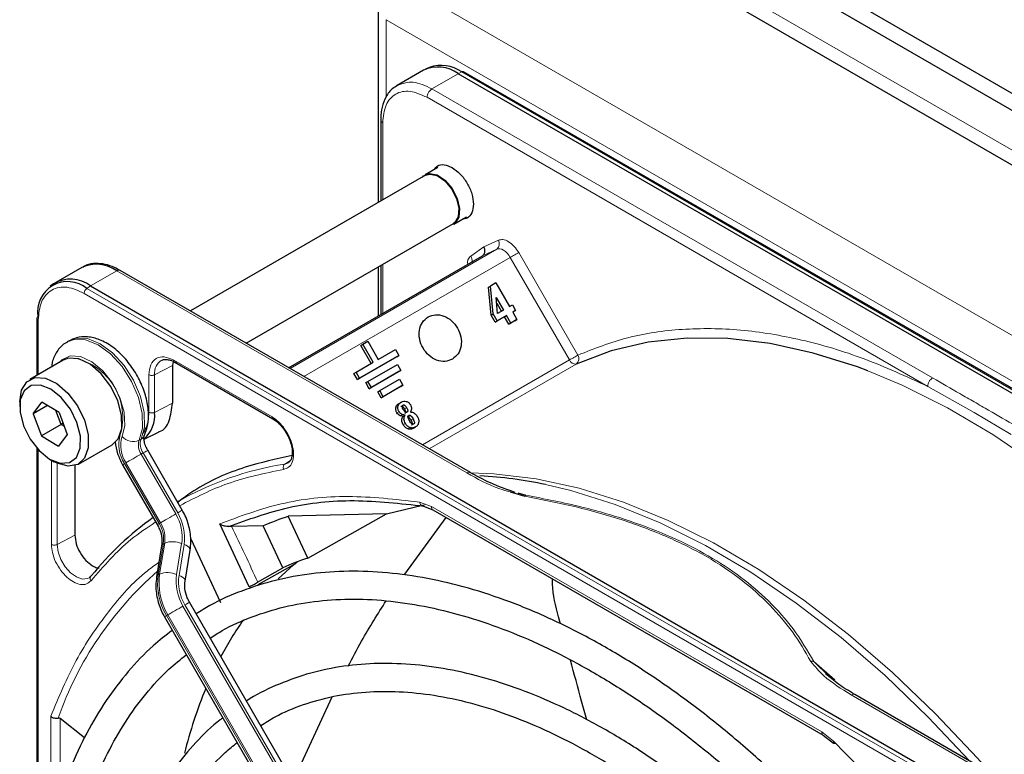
# Paper-space layout 'Blatt2' of a CAD drawing. Header units: millimetres. Extents: x 5 to 418, y 2 to 292.
# Tile 55 of 87: x 114 to 128, y 232 to 242. Entities that reach past the tile are written whole.
import ezdxf

# ---------------------------------------------------------------- set-up
doc = ezdxf.new("R2010")
doc.units = ezdxf.units.MM

psp = doc.layouts.new('Blatt2')

# ---------------------------------------------------------------- linework, layer by layer
at = {"color": 7, "linetype": 'Continuous', "lineweight": 25}
for p, q in [((120.682, 245.215), (166.22, 218.927)), ((120.682, 244.97), (166.22, 218.682)), ((121.05, 243.974), (156.801, 223.335)), ((118.656, 242.349), (118.656, 239.56)), ((119.307, 241.461), (118.93, 241.244)), ((119.393, 241.501), (119.339, 241.477)), ((135.455, 232.448), (119.885, 241.437)), ((135.377, 232.423), (119.807, 241.411)), ((118.694, 240.745), (118.694, 239.582)), ((119.515, 240.067), (119.332, 239.961)), ((119.337, 239.953), (115.963, 238.005)), ((119.742, 239.251), (119.925, 239.357)), ((116.763, 237.543), (119.737, 239.26)), ((117.372, 237.191), (120.154, 238.797)), ((114.405, 238.631), (114.029, 238.414)), ((119.982, 235.685), (114.955, 238.587)), ((118.656, 238.636), (118.656, 237.932)), ((118.694, 238.658), (118.694, 237.954)), ((113.999, 238.395), (113.95, 238.359)), ((114.529, 238.365), (130.099, 229.376)), ((120.241, 238.346), (120.271, 238.363)), ((120.278, 237.947), (120.241, 238.346)), ((120.348, 238.408), (120.271, 238.363)), ((120.308, 237.964), (120.271, 238.363)), ((120.348, 238.408), (120.544, 238.068)), ((120.373, 237.97), (120.352, 238.198)), ((120.352, 238.198), (120.456, 238.017)), ((120.359, 238.115), (120.426, 238)), ((120.544, 238.068), (120.586, 238.092)), ((120.586, 238.092), (120.631, 238.014)), ((113.76, 237.901), (113.76, 237.08)), ((120.278, 237.947), (120.308, 237.964)), ((120.337, 237.844), (120.278, 237.947)), ((120.367, 237.862), (120.308, 237.964)), ((120.471, 237.922), (120.337, 237.844)), ((120.501, 237.939), (120.367, 237.862)), ((120.456, 238.017), (120.373, 237.97)), ((120.471, 237.922), (120.501, 237.939)), ((120.533, 237.815), (120.471, 237.922)), ((120.563, 237.832), (120.501, 237.939)), ((120.65, 237.883), (120.563, 237.832)), ((120.631, 238.014), (120.589, 237.99)), ((120.601, 237.997), (120.589, 237.99)), ((120.589, 237.99), (120.65, 237.883)), ((120.601, 237.997), (120.631, 238.014)), ((120.62, 237.866), (120.65, 237.883)), ((120.337, 237.844), (120.367, 237.862)), ((120.62, 237.866), (120.533, 237.815)), ((120.533, 237.815), (120.563, 237.832)), ((114.222, 237.577), (114.193, 237.561)), ((118.408, 237.512), (118.438, 237.529)), ((118.558, 237.252), (118.408, 237.512)), ((118.438, 237.529), (118.508, 237.57)), ((118.588, 237.27), (118.438, 237.529)), ((118.508, 237.57), (118.658, 237.31)), ((118.926, 237.349), (118.36, 237.023)), ((118.956, 237.367), (118.39, 237.04)), ((118.658, 237.31), (118.906, 237.453)), ((118.906, 237.453), (118.956, 237.367)), ((118.926, 237.349), (118.956, 237.367)), ((114.138, 237.298), (113.657, 237.02)), ((115.716, 237.28), (115.705, 237.222)), ((115.705, 237.222), (115.705, 236.683)), ((115.737, 237.27), (117.147, 236.457)), ((118.34, 237.127), (118.588, 237.27)), ((118.511, 236.994), (118.935, 237.239)), ((118.935, 237.239), (118.985, 237.153)), ((118.31, 237.109), (118.34, 237.127)), ((118.36, 237.023), (118.31, 237.109)), ((118.39, 237.04), (118.34, 237.127)), ((118.36, 237.023), (118.39, 237.04)), ((118.955, 237.135), (118.531, 236.89)), ((118.985, 237.153), (118.561, 236.908)), ((118.955, 237.135), (118.985, 237.153)), ((118.481, 236.977), (118.511, 236.994)), ((118.531, 236.89), (118.481, 236.977)), ((118.561, 236.908), (118.511, 236.994)), ((118.531, 236.89), (118.561, 236.908)), ((118.682, 236.862), (118.964, 237.025)), ((118.984, 236.921), (118.702, 236.758)), ((119.014, 236.939), (118.732, 236.775)), ((118.964, 237.025), (119.014, 236.939)), ((118.984, 236.921), (119.014, 236.939)), ((118.652, 236.845), (118.682, 236.862)), ((118.702, 236.758), (118.652, 236.845)), ((118.732, 236.775), (118.682, 236.862)), ((118.702, 236.758), (118.732, 236.775)), ((113.512, 236.7), (113.512, 236.634)), ((113.705, 236.528), (113.832, 236.697)), ((113.913, 236.649), (113.705, 236.528)), ((114.077, 236.55), (113.832, 236.697)), ((118.957, 236.679), (118.987, 236.696)), ((113.705, 236.528), (113.824, 236.213)), ((114.106, 236.376), (114.031, 236.578)), ((114.077, 236.55), (114.195, 236.234)), ((119.015, 236.493), (118.975, 236.5)), ((119.045, 236.511), (119.005, 236.518)), ((119.015, 236.493), (119.045, 236.511)), ((119.136, 236.595), (119.122, 236.553)), ((114.106, 236.376), (113.824, 236.213)), ((114.106, 236.376), (114.133, 236.401)), ((114.153, 236.348), (114.106, 236.376)), ((119.166, 236.323), (119.196, 236.34)), ((113.824, 236.213), (114.069, 236.065)), ((114.195, 236.234), (114.069, 236.065)), ((115.297, 236.164), (115.504, 236.266)), ((114.357, 235.808), (114.838, 236.085)), ((113.76, 236.035), (113.76, 229.441)), ((115.846, 235.146), (115.35, 236.006)), ((113.95, 235.875), (114.007, 235.842)), ((114.305, 235.785), (114.305, 234.787)), ((114.99, 235.798), (115.486, 234.938)), ((117.368, 235.827), (117.318, 235.808)), ((120.554, 235.409), (120.764, 235.345)), ((120.663, 235.394), (120.777, 235.361)), ((115.777, 235.276), (115.773, 235.274)), ((119.284, 235.214), (119.444, 235.151)), ((118.777, 235.093), (117.368, 235.058)), ((117.646, 234.458), (117.368, 235.058)), ((117.646, 234.458), (118.777, 235.093)), ((119.443, 235.151), (125.046, 231.917)), ((116.806, 234.047), (116.383, 234.948)), ((116.553, 234.914), (116.514, 234.912)), ((117.009, 234.92), (116.553, 234.914)), ((117.288, 234.318), (117.009, 234.92)), ((119.041, 234.229), (119.635, 235.04)), ((115.55, 234.632), (115.477, 234.188)), ((115.97, 234.733), (116.393, 233.822)), ((115.887, 234.129), (115.959, 234.573)), ((117.441, 234.36), (116.93, 234.073)), ((117.223, 234.161), (117.441, 234.36)), ((117.441, 234.36), (117.494, 234.404)), ((116.928, 234.112), (117.288, 234.318)), ((120.746, 225.517), (115.95, 233.824)), ((115.59, 233.616), (120.386, 225.309)), ((121.273, 233.515), (121.246, 233.615)), ((125.13, 232.759), (124.912, 232.974)), ((117.434, 231.253), (117.996, 232.468)), ((130.525, 229.598), (125.499, 232.5)), ((114.444, 231.88), (114.091, 232.155)), ((125.045, 231.917), (125.195, 231.804))]:
    psp.add_line(p, q, dxfattribs=at)
at = {"color": 7, "linetype": 'Continuous', "lineweight": 18}
for p, q in [((165.371, 218.6), (121.531, 243.909)), ((119.056, 242.676), (154.552, 222.184)), ((118.773, 242.186), (154.27, 221.694)), ((118.773, 242.186), (118.773, 241.081)), ((119.807, 241.411), (119.858, 241.436)), ((119.858, 241.436), (135.429, 232.447)), ((119.43, 241.194), (119.807, 241.411)), ((126.617, 237.045), (119.43, 241.194)), ((126.547, 236.923), (119.36, 241.072)), ((118.723, 240.704), (118.723, 239.599)), ((120.175, 238.925), (120.383, 239.021)), ((117.393, 237.18), (120.36, 238.892)), ((119.987, 238.793), (120.175, 238.925)), ((120.36, 238.892), (120.154, 238.797)), ((120.554, 238.774), (117.592, 237.064)), ((121.404, 237.303), (120.554, 238.774)), ((120.675, 238.844), (121.525, 237.372)), ((118.723, 238.675), (118.723, 237.971)), ((114.529, 238.365), (114.905, 238.582)), ((114.905, 238.582), (119.932, 235.68)), ((114.477, 238.329), (114.529, 238.365)), ((130.048, 229.341), (114.477, 238.329)), ((130.009, 229.27), (114.438, 238.258)), ((113.778, 237.877), (113.778, 237.09)), ((115.705, 237.222), (115.449, 237.089)), ((115.725, 237.297), (117.134, 236.484)), ((119.292, 236.083), (121.404, 237.303)), ((121.501, 237.243), (119.391, 236.026)), ((115.367, 236.552), (115.367, 237.09)), ((115.449, 236.55), (115.449, 237.089)), ((126.547, 236.923), (127.213, 236.549)), ((115.705, 236.683), (115.449, 236.55)), ((118.913, 236.62), (118.943, 236.638)), ((119.066, 236.617), (119.036, 236.6)), ((118.957, 236.561), (118.927, 236.544)), ((118.975, 236.5), (119.005, 236.518)), ((119.125, 236.503), (119.095, 236.486)), ((127.213, 236.549), (127.743, 236.232)), ((119.018, 236.373), (119.048, 236.39)), ((119.085, 236.313), (119.115, 236.331)), ((119.159, 236.455), (119.129, 236.438)), ((115.254, 236.166), (115.226, 236.15)), ((113.778, 236.015), (113.778, 229.626)), ((115.284, 235.968), (115.256, 235.952)), ((115.752, 235.092), (115.256, 235.952)), ((115.284, 235.968), (115.781, 235.108)), ((113.967, 234.655), (113.967, 235.866)), ((114.049, 234.654), (114.049, 235.82)), ((115.515, 234.955), (115.018, 235.815)), ((115.038, 235.826), (115.535, 234.966)), ((117.318, 235.808), (117.398, 235.861)), ((119.251, 235.263), (119.423, 235.197)), ((119.423, 235.197), (125.025, 231.963)), ((115.535, 234.966), (115.515, 234.955)), ((114.305, 234.787), (114.049, 234.654)), ((115.501, 234.218), (115.574, 234.662)), ((115.594, 234.673), (115.521, 234.229)), ((115.574, 234.662), (115.594, 234.673)), ((115.765, 234.223), (115.837, 234.667)), ((115.871, 234.654), (115.799, 234.21)), ((115.521, 234.229), (115.501, 234.218)), ((115.884, 233.786), (120.68, 225.479)), ((115.619, 233.632), (115.639, 233.644)), ((115.639, 233.644), (120.434, 225.337)), ((120.652, 225.463), (115.856, 233.769)), ((120.414, 225.326), (115.619, 233.632)), ((124.912, 232.974), (125.211, 232.711)), ((125.449, 232.495), (130.475, 229.593)), ((113.957, 230.553), (113.957, 232.187)), ((114.091, 232.155), (114.091, 231.024)), ((125.025, 231.963), (125.196, 231.831))]:
    psp.add_line(p, q, dxfattribs=at)
at = {"color": 7, "linetype": 'Continuous', "lineweight": 25, "flags": 128}
for points in [[(119.292, 239.927), (119.31, 239.946), (119.397, 239.98), (119.505, 239.957), (119.617, 239.881), (119.718, 239.763), (119.791, 239.621), (119.825, 239.477), (119.815, 239.352), (119.763, 239.266), (119.692, 239.234)], [(119.337, 239.953), (119.4, 239.971), (119.505, 239.949), (119.615, 239.874), (119.713, 239.759), (119.784, 239.621)], [(119.784, 239.621), (119.818, 239.48), (119.808, 239.358), (119.757, 239.275), (119.737, 239.26)], [(125.685, 237.148), (125.539, 237.202), (124.904, 237.402), (124.283, 237.538), (123.679, 237.609), (123.095, 237.615), (122.535, 237.556), (122.003, 237.432), (121.501, 237.243)], [(114.921, 236.717), (114.82, 236.923), (114.683, 237.104), (114.525, 237.24), (114.363, 237.317), (114.214, 237.326), (114.138, 237.298)], [(113.512, 236.7), (113.538, 236.867), (113.614, 236.989), (113.733, 237.048), (113.882, 237.039), (114.044, 236.962), (114.203, 236.826), (114.34, 236.645), (114.441, 236.439)], [(114.334, 236.404), (114.239, 236.596), (114.109, 236.762), (113.959, 236.882), (113.809, 236.942), (113.676, 236.934), (113.575, 236.86), (113.52, 236.728), (113.517, 236.554), (113.566, 236.359), (113.662, 236.167), (113.792, 236.001), (113.941, 235.88), (114.092, 235.82), (114.225, 235.828), (114.326, 235.903), (114.38, 236.035), (114.384, 236.209), (114.334, 236.404)], [(114.838, 236.085), (114.925, 236.171), (114.977, 236.319), (114.975, 236.508), (114.921, 236.717)], [(114.441, 236.439), (114.495, 236.231), (114.496, 236.042), (114.444, 235.893), (114.345, 235.801), (114.209, 235.776), (114.051, 235.819), (114.007, 235.842)], [(118.777, 235.093), (119.295, 235.218), (119.325, 235.224)]]:
    psp.add_lwpolyline(points, dxfattribs=at)
at = {"color": 7, "linetype": 'Continuous', "lineweight": 18, "flags": 128}
for points in [[(120.554, 238.774), (120.534, 238.806), (120.51, 238.834), (120.485, 238.858), (120.458, 238.878), (120.431, 238.891), (120.405, 238.898), (120.381, 238.898), (120.36, 238.892)], [(120.554, 238.774), (120.569, 238.783), (120.585, 238.792), (120.602, 238.802), (120.619, 238.812), (120.635, 238.821), (120.651, 238.83), (120.664, 238.837), (120.675, 238.844)], [(115.226, 236.15), (115.275, 236.323), (115.272, 236.533), (115.219, 236.763), (115.119, 236.994), (114.982, 237.209), (114.816, 237.389), (114.637, 237.52), (114.459, 237.591), (114.295, 237.598), (114.194, 237.561)], [(114.222, 237.577), (114.324, 237.614), (114.487, 237.608), (114.666, 237.536), (114.845, 237.405), (115.01, 237.225), (115.148, 237.011), (115.247, 236.779), (115.3, 236.549), (115.303, 236.339), (115.254, 236.166)], [(114.082, 237.265), (114.118, 237.304), (114.238, 237.361), (114.386, 237.351), (114.548, 237.276), (114.706, 237.144), (114.845, 236.967), (114.951, 236.763), (115.012, 236.554), (115.023, 236.361), (114.982, 236.203)], [(132.769, 230.611), (132.275, 231.385), (131.75, 232.132), (131.197, 232.846), (130.619, 233.524), (130.019, 234.161), (129.402, 234.754), (128.771, 235.3), (128.129, 235.793), (127.481, 236.233), (126.831, 236.616), (126.182, 236.939), (125.685, 237.148)], [(115.038, 235.826), (115.058, 235.838), (115.083, 235.852), (115.11, 235.868), (115.139, 235.885), (115.17, 235.902), (115.2, 235.92), (115.229, 235.936), (115.256, 235.952)], [(115.284, 235.968), (115.307, 235.981), (115.326, 235.992), (115.34, 236), (115.348, 236.005), (115.35, 236.006)], [(119.987, 235.681), (120.319, 235.669), (120.924, 235.598), (121.545, 235.462), (122.179, 235.263), (122.823, 235), (123.471, 234.676), (124.122, 234.294), (124.77, 233.854), (125.411, 233.36), (126.043, 232.815), (126.66, 232.222), (127.259, 231.585), (127.441, 231.379)], [(127.143, 231.551), (126.554, 232.176), (125.935, 232.771), (125.302, 233.318), (124.658, 233.813), (124.008, 234.255), (123.356, 234.639), (122.705, 234.963), (122.059, 235.227), (121.423, 235.427), (121.062, 235.513)], [(115.535, 234.966), (115.555, 234.978), (115.579, 234.992), (115.606, 235.007), (115.636, 235.024), (115.666, 235.042), (115.697, 235.06), (115.726, 235.076), (115.752, 235.092)], [(115.781, 235.108), (115.804, 235.121), (115.822, 235.132), (115.836, 235.14), (115.844, 235.145), (115.846, 235.146)], [(114.51, 234.177), (114.483, 234.164), (114.409, 234.158), (114.326, 234.187), (114.241, 234.248), (114.164, 234.335), (114.103, 234.438), (114.063, 234.549), (114.049, 234.654)], [(115.871, 234.654), (115.9, 234.642), (115.923, 234.628), (115.942, 234.613), (115.954, 234.598), (115.959, 234.583), (115.959, 234.573)], [(115.799, 234.21), (115.827, 234.198), (115.851, 234.184), (115.869, 234.169), (115.881, 234.154), (115.887, 234.138), (115.887, 234.13)], [(115.884, 233.786), (115.907, 233.799), (115.926, 233.81), (115.94, 233.818), (115.948, 233.822), (115.95, 233.824)], [(115.639, 233.644), (115.659, 233.655), (115.683, 233.669), (115.71, 233.685), (115.739, 233.702), (115.77, 233.72), (115.8, 233.737), (115.829, 233.754), (115.856, 233.769)]]:
    psp.add_lwpolyline(points, dxfattribs=at)
at = {"color": 7, "linetype": 'Continuous', "lineweight": 25}
for centre, radius, start, end in [((119.514, 241.003), 0.503, 54.3824, 114.3071), ((119.562, 241.016), 0.514, 54.844, 109.1737), ((119.873, 241.412), 0.0279, 64.1059, 120.3461), ((114.612, 238.173), 0.503, 54.3824, 114.3071), ((114.934, 238.541), 0.0503, 65.6929, 125.6176), ((114.242, 237.994), 0.468, 52.237, 121.2851), ((114.203, 237.993), 0.434, 50.7967, 189.214), ((113.788, 237.899), 0.0279, 119.6454, 175.8931), ((114.996, 236.51), 0.455, 312.0455, 5.0454), ((119.797, 229.612), 6.035, 77.9024, 86.9355), ((118.664, 231.136), 4.13, 108.2857, 113.6235), ((118.096, 231.322), 4.577, 125.6685, 140.9731), ((118.881, 230.764), 3.895, 108.4763, 114.1459), ((120.708, 230.763), 4.876, 144.7983, 152.0907), ((122.106, 230.127), 6.413, 157.439, 166.1853)]:
    psp.add_arc(centre, radius, start, end, dxfattribs=at)
at = {"color": 7, "linetype": 'Continuous', "lineweight": 18}
for centre, radius, start, end in [((120.303, 238.969), 0.0955, 306.4137, 32.9981), ((119.899, 238.735), 0.106, 345.8273, 33.1487), ((114.531, 238.254), 0.0932, 125.6892, 177.1989), ((113.789, 237.904), 0.0291, 184.4143, 246.9058), ((114.118, 236.475), 0.873, 343.7571, 77.8748), ((121.444, 237.32), 0.0957, 306.4158, 32.8041), ((115.657, 237.117), 0.21, 119.2886, 187.7145), ((121.49, 237.335), 0.0918, 200.3456, 276.8715), ((115.414, 236.086), 0.48, 162.4884, 214.4618), ((115.396, 236.072), 0.434, 162.4884, 214.4618), ((115.14, 236.34), 0.209, 221.048, 294.5), ((115.201, 236.263), 0.111, 299.1324, 333.6598), ((115.444, 236.081), 0.229, 162.4884, 214.4618), ((115.472, 236.097), 0.229, 162.4884, 214.4618), ((135.875, 199.675), 41.726, 119.9893, 120.0346), ((118.009, 231.384), 4.478, 98.8797, 119.9002), ((119.961, 235.642), 0.0479, 63.7264, 127.2851), ((115.193, 234.759), 0.651, 351.8933, 30.7356), ((115.182, 234.752), 0.696, 351.8933, 30.7356), ((136.371, 198.815), 41.726, 119.9893, 120.0346), ((115.129, 234.725), 0.449, 351.8933, 30.7356), ((115.149, 234.737), 0.449, 351.8933, 30.7356), ((86.036, 220.179), 33.889, 24.2762, 25.7742), ((115.591, 234.623), 0.0422, 113.9711, 167.4982), ((115.707, 234.363), 0.331, 66.9099, 110.1284), ((118.779, 230.509), 4.996, 131.1493, 160.6966), ((115.519, 234.179), 0.0422, 113.9757, 167.4497), ((116.39, 234.091), 0.898, 171.8933, 210.7356), ((116.41, 234.103), 0.898, 171.8933, 210.7356), ((115.635, 233.919), 0.331, 66.9099, 110.1284), ((116.454, 234.125), 0.696, 171.8933, 210.7356), ((116.444, 234.118), 0.651, 171.8933, 210.7356), ((136.475, 197.492), 41.726, 119.9893, 120.0346), ((125.478, 232.454), 0.0503, 65.6929, 125.6176)]:
    psp.add_arc(centre, radius, start, end, dxfattribs=at)
for points, knots in [([(118.944, 241.246), (119.013, 241.271), (119.155, 241.321), (119.337, 241.237), (119.43, 241.194)], [0, 0, 0, 0, 0.484648, 1, 1, 1, 1]), ([(118.723, 240.704), (118.715, 240.71), (118.699, 240.722), (118.696, 240.737), (118.695, 240.744)], [0, 0, 0, 0, 0.5161671, 1, 1, 1, 1]), ([(120.383, 239.021), (120.404, 239.027), (120.448, 239.038), (120.531, 239.005), (120.613, 238.938), (120.655, 238.874), (120.675, 238.844)], [0, 0, 0, 0, 0.2407727, 0.5, 0.7592273, 1, 1, 1, 1]), ([(119.938, 238.686), (119.94, 238.705), (119.944, 238.753), (119.971, 238.778), (119.987, 238.793)], [0, 0, 0, 0, 0.402467, 1, 1, 1, 1]), ([(114.438, 238.258), (114.355, 238.296), (114.227, 238.354), (114.074, 238.348), (113.968, 238.31), (113.883, 238.238), (113.8, 238.108), (113.787, 237.968), (113.778, 237.877)], [0, 0, 0, 0, 0.239457, 0.368361, 0.5, 0.631639, 0.760543, 1, 1, 1, 1]), ([(121.525, 237.372), (121.76, 237.464), (122.231, 237.648), (123.018, 237.761), (123.853, 237.753), (124.729, 237.608), (125.63, 237.343), (126.242, 237.063), (126.547, 236.923)], [0, 0, 0, 0, 0.16549, 0.332238, 0.5, 0.66775, 0.834504, 1, 1, 1, 1]), ([(115.367, 237.09), (115.372, 237.141), (115.383, 237.244), (115.466, 237.333), (115.584, 237.36), (115.678, 237.318), (115.725, 237.297)], [0, 0, 0, 0, 0.25, 0.5, 0.75, 1, 1, 1, 1]), ([(115.725, 237.297), (115.726, 237.292), (115.727, 237.28), (115.733, 237.271), (115.737, 237.27), (115.738, 237.27)], [0, 0, 0, 0, 0.483448, 0.966902, 1, 1, 1, 1]), ([(126.547, 236.923), (126.548, 236.934), (126.55, 236.957), (126.566, 236.993), (126.59, 237.025), (126.608, 237.038), (126.617, 237.045)], [0, 0, 0, 0, 0.249997, 0.499998, 0.749999, 1, 1, 1, 1]), ([(127.814, 236.355), (127.683, 236.43), (127.483, 236.545), (127.215, 236.7), (126.947, 236.854), (126.748, 236.97), (126.617, 237.045)], [0, 0, 0, 0, 0.327983, 0.500008, 0.672268, 1, 1, 1, 1]), ([(115.273, 236.242), (115.293, 236.27), (115.349, 236.349), (115.36, 236.472), (115.367, 236.552)], [0, 0, 0, 0, 0.349939, 1, 1, 1, 1]), ([(117.134, 236.484), (117.166, 236.462), (117.232, 236.417), (117.323, 236.309), (117.393, 236.184), (117.435, 236.055), (117.448, 235.934), (117.429, 235.83), (117.379, 235.756), (117.326, 235.739), (117.301, 235.731)], [0, 0, 0, 0, 0.121712, 0.25, 0.378287, 0.5, 0.621712, 0.75, 0.878287, 1, 1, 1, 1]), ([(117.134, 236.484), (117.135, 236.478), (117.136, 236.467), (117.142, 236.458), (117.146, 236.457), (117.147, 236.457)], [0, 0, 0, 0, 0.483457, 0.966913, 1, 1, 1, 1]), ([(117.301, 235.731), (117.298, 235.738), (117.294, 235.752), (117.296, 235.775), (117.303, 235.796), (117.313, 235.804), (117.318, 235.808)], [0, 0, 0, 0, 0.249991, 0.499994, 0.749997, 1, 1, 1, 1]), ([(117.301, 235.731), (117.029, 235.675), (116.5, 235.566), (116.036, 235.327), (115.809, 235.21)], [0, 0, 0, 0, 0.512779, 1, 1, 1, 1]), ([(119.932, 235.68), (120.08, 235.597), (120.269, 235.49), (120.503, 235.423), (120.554, 235.409)], [0, 0, 0, 0, 0.7825, 1, 1, 1, 1]), ([(119.251, 235.263), (118.905, 235.302), (118.213, 235.379), (117.247, 235.272), (116.671, 235.056), (116.383, 234.948)], [0, 0, 0, 0, 0.333225, 0.666786, 1, 1, 1, 1]), ([(120.764, 235.345), (121.011, 235.297), (121.491, 235.204), (122.174, 235.011), (122.806, 234.774), (123.383, 234.487), (123.88, 234.155), (124.289, 233.79), (124.625, 233.395), (124.786, 233.118), (124.868, 232.975)], [0, 0, 0, 0, 0.1285805, 0.2500872, 0.3751101, 0.5000007, 0.6248916, 0.7499142, 0.8714095, 1, 1, 1, 1]), ([(124.912, 232.974), (124.819, 233.131), (124.642, 233.431), (124.284, 233.837), (123.875, 234.189), (123.408, 234.496), (122.875, 234.766), (122.266, 235.001), (121.565, 235.207), (121.049, 235.308), (120.777, 235.361)], [0, 0, 0, 0, 0.141038, 0.268348, 0.385526, 0.500284, 0.615098, 0.732344, 0.859336, 1, 1, 1, 1]), ([(119.315, 235.205), (119.308, 235.205), (119.294, 235.207), (119.275, 235.219), (119.26, 235.238), (119.254, 235.255), (119.251, 235.263)], [0, 0, 0, 0, 0.25, 0.5, 0.75, 1, 1, 1, 1]), ([(119.443, 235.151), (119.443, 235.151), (119.435, 235.153), (119.426, 235.168), (119.424, 235.187), (119.423, 235.197)], [0, 0, 0, 0, 0.011083, 0.5055415, 1, 1, 1, 1]), ([(115.459, 234.972), (115.34, 234.893), (114.997, 234.666), (114.718, 234.344), (114.536, 234.134)], [0, 0, 0, 0, 0.347882, 1, 1, 1, 1]), ([(114.536, 234.134), (114.516, 234.116), (114.475, 234.079), (114.386, 234.073), (114.286, 234.108), (114.187, 234.18), (114.097, 234.281), (114.024, 234.404), (113.976, 234.536), (113.97, 234.616), (113.967, 234.655)], [0, 0, 0, 0, 0.1217127, 0.2499999, 0.378287, 0.4999997, 0.6217125, 0.7499999, 0.8782872, 1, 1, 1, 1]), ([(113.957, 232.187), (114.072, 232.462), (114.304, 233.014), (114.778, 233.7), (115.182, 234.166), (115.454, 234.357), (115.511, 234.398)], [0, 0, 0, 0, 0.304546, 0.610904, 0.917262, 1, 1, 1, 1]), ([(114.536, 234.134), (114.532, 234.14), (114.524, 234.153), (114.522, 234.174), (114.527, 234.192), (114.536, 234.2), (114.54, 234.204)], [0, 0, 0, 0, 0.25, 0.5, 0.75, 1, 1, 1, 1]), ([(124.912, 232.974), (124.906, 232.975), (124.892, 232.978), (124.876, 232.976), (124.868, 232.975)], [0, 0, 0, 0, 0.483164, 1, 1, 1, 1]), ([(124.868, 232.975), (124.927, 232.904), (125.073, 232.726), (125.308, 232.582), (125.449, 232.495)], [0, 0, 0, 0, 0.39819, 1, 1, 1, 1]), ([(125.025, 231.963), (125.026, 231.953), (125.028, 231.934), (125.037, 231.919), (125.045, 231.917), (125.045, 231.917)], [0, 0, 0, 0, 0.4983956, 0.9967911, 1, 1, 1, 1])]:
    psp.add_open_spline(points, degree=3, knots=knots, dxfattribs=at)
at = {"color": 7, "linetype": 'Continuous', "lineweight": 25}
for points, knots in [([(118.947, 241.246), (118.92, 241.232), (118.847, 241.195), (118.766, 241.085), (118.712, 240.939), (118.691, 240.822), (118.696, 240.755), (118.697, 240.744)], [0, 0, 0, 0, 0.167972, 0.442186, 0.708927, 0.953372, 1, 1, 1, 1]), ([(119.465, 240.038), (119.477, 240.056), (119.51, 240.101), (119.602, 240.115), (119.681, 240.081), (119.72, 240.063)], [0, 0, 0, 0, 0.233945, 0.616972, 1, 1, 1, 1]), ([(119.72, 240.063), (119.76, 240.035), (119.84, 239.979), (119.941, 239.839), (120.009, 239.684), (120.033, 239.532), (120.008, 239.41), (119.952, 239.335), (119.896, 239.33), (119.875, 239.328)], [0, 0, 0, 0, 0.151257, 0.302513, 0.45377, 0.605027, 0.756284, 0.90754, 1, 1, 1, 1]), ([(120.154, 238.797), (120.161, 238.803), (120.176, 238.814), (120.187, 238.837), (120.191, 238.861), (120.191, 238.881), (120.186, 238.904), (120.179, 238.918), (120.175, 238.925)], [0, 0, 0, 0, 0.198498, 0.430822, 0.560297, 0.69832, 0.844889, 1, 1, 1, 1]), ([(114.955, 238.584), (114.928, 238.599), (114.857, 238.641), (114.738, 238.679), (114.602, 238.692), (114.489, 238.677), (114.433, 238.641), (114.416, 238.63)], [0, 0, 0, 0, 0.143792, 0.380812, 0.625008, 0.880873, 1, 1, 1, 1]), ([(115.3, 236.214), (115.314, 236.247), (115.35, 236.336), (115.368, 236.505), (115.344, 236.716), (115.274, 236.937), (115.162, 237.15), (115.018, 237.341), (114.848, 237.495), (114.668, 237.598), (114.491, 237.641), (114.339, 237.635), (114.26, 237.591), (114.227, 237.574)], [0, 0, 0, 0, 0.057899, 0.152686, 0.251734, 0.352726, 0.453488, 0.554523, 0.656615, 0.760844, 0.853475, 0.939999, 1, 1, 1, 1]), ([(114.196, 237.556), (114.183, 237.551), (114.121, 237.524), (114.042, 237.423), (113.981, 237.306), (113.972, 237.225), (113.97, 237.201)], [0, 0, 0, 0, 0.097085, 0.473832, 0.846947, 1, 1, 1, 1]), ([(115.556, 237.296), (115.562, 237.301), (115.575, 237.311), (115.596, 237.308), (115.606, 237.307)], [0, 0, 0, 0, 0.517593, 1, 1, 1, 1]), ([(115.606, 237.307), (115.622, 237.307), (115.658, 237.308), (115.708, 237.29), (115.737, 237.27), (115.738, 237.27)], [0, 0, 0, 0, 0.424183, 0.976421, 1, 1, 1, 1]), ([(115.738, 237.27), (115.742, 237.269), (115.75, 237.265), (115.76, 237.27), (115.765, 237.272)], [0, 0, 0, 0, 0.4822783, 1, 1, 1, 1]), ([(115.501, 236.271), (115.507, 236.272), (115.583, 236.285), (115.673, 236.421), (115.694, 236.596), (115.705, 236.683)], [0, 0, 0, 0, 0.0447603, 0.5223801, 1, 1, 1, 1]), ([(118.927, 236.544), (118.923, 236.55), (118.917, 236.563), (118.911, 236.582), (118.91, 236.602), (118.912, 236.614), (118.913, 236.62)], [0, 0, 0, 0, 0.2608604, 0.506753, 0.749149, 1, 1, 1, 1]), ([(118.913, 236.62), (118.914, 236.626), (118.918, 236.639), (118.931, 236.661), (118.947, 236.672), (118.957, 236.679)], [0, 0, 0, 0, 0.235668, 0.475187, 1, 1, 1, 1]), ([(118.957, 236.561), (118.953, 236.568), (118.947, 236.58), (118.941, 236.6), (118.94, 236.619), (118.942, 236.632), (118.943, 236.638)], [0, 0, 0, 0, 0.26086, 0.506753, 0.749149, 1, 1, 1, 1]), ([(118.943, 236.638), (118.944, 236.644), (118.948, 236.656), (118.961, 236.678), (118.977, 236.689), (118.987, 236.696)], [0, 0, 0, 0, 0.235668, 0.475187, 1, 1, 1, 1]), ([(118.983, 236.636), (118.985, 236.637), (118.989, 236.639), (118.996, 236.639), (119.002, 236.638), (119.011, 236.632), (119.024, 236.62), (119.031, 236.607), (119.036, 236.6)], [0, 0, 0, 0, 0.10589, 0.203951, 0.301782, 0.407031, 0.661954, 1, 1, 1, 1]), ([(118.987, 236.696), (118.999, 236.702), (119.022, 236.714), (119.049, 236.71), (119.061, 236.708)], [0, 0, 0, 0, 0.530715, 1, 1, 1, 1]), ([(119.021, 236.586), (119.017, 236.594), (119.009, 236.608), (119.004, 236.626), (119.003, 236.637), (119.005, 236.644), (119.008, 236.65), (119.012, 236.652), (119.013, 236.653)], [0, 0, 0, 0, 0.348491, 0.608786, 0.713671, 0.808589, 0.901277, 1, 1, 1, 1]), ([(119.013, 236.653), (119.015, 236.654), (119.019, 236.656), (119.026, 236.657), (119.032, 236.655), (119.041, 236.65), (119.054, 236.637), (119.061, 236.625), (119.066, 236.617)], [0, 0, 0, 0, 0.10589, 0.203951, 0.301782, 0.407031, 0.661954, 1, 1, 1, 1]), ([(119.061, 236.708), (119.067, 236.706), (119.079, 236.703), (119.095, 236.692), (119.109, 236.678), (119.116, 236.667), (119.12, 236.661)], [0, 0, 0, 0, 0.2551268, 0.4980179, 0.7419398, 1, 1, 1, 1]), ([(119.066, 236.617), (119.07, 236.61), (119.077, 236.596), (119.082, 236.579), (119.082, 236.568), (119.08, 236.561), (119.076, 236.555), (119.073, 236.553), (119.071, 236.552)], [0, 0, 0, 0, 0.339071, 0.594513, 0.699721, 0.797263, 0.894801, 1, 1, 1, 1]), ([(119.12, 236.661), (119.125, 236.65), (119.133, 236.634), (119.137, 236.611), (119.137, 236.6), (119.136, 236.595)], [0, 0, 0, 0, 0.520179, 0.760732, 1, 1, 1, 1]), ([(118.975, 236.5), (118.966, 236.505), (118.946, 236.515), (118.933, 236.535), (118.927, 236.544)], [0, 0, 0, 0, 0.501646, 1, 1, 1, 1]), ([(119.005, 236.518), (118.996, 236.523), (118.976, 236.533), (118.963, 236.552), (118.957, 236.561)], [0, 0, 0, 0, 0.501646, 1, 1, 1, 1]), ([(119.018, 236.373), (119.013, 236.383), (119.002, 236.404), (118.997, 236.436), (119.001, 236.467), (119.01, 236.484), (119.015, 236.493)], [0, 0, 0, 0, 0.262012, 0.500075, 0.738097, 1, 1, 1, 1]), ([(119.071, 236.552), (119.069, 236.551), (119.066, 236.549), (119.06, 236.549), (119.053, 236.55), (119.044, 236.555), (119.033, 236.567), (119.026, 236.579), (119.021, 236.586)], [0, 0, 0, 0, 0.105786, 0.203769, 0.301557, 0.4068, 0.661801, 1, 1, 1, 1]), ([(119.048, 236.39), (119.043, 236.401), (119.032, 236.421), (119.027, 236.453), (119.031, 236.484), (119.04, 236.502), (119.045, 236.511)], [0, 0, 0, 0, 0.262012, 0.500075, 0.738097, 1, 1, 1, 1]), ([(119.036, 236.6), (119.04, 236.592), (119.047, 236.579), (119.052, 236.562), (119.052, 236.55), (119.05, 236.544), (119.046, 236.538), (119.043, 236.536), (119.041, 236.534)], [0, 0, 0, 0, 0.339071, 0.594513, 0.699721, 0.797263, 0.894801, 1, 1, 1, 1]), ([(119.085, 236.481), (119.085, 236.484), (119.085, 236.489), (119.087, 236.496), (119.092, 236.503), (119.096, 236.505), (119.098, 236.507)], [0, 0, 0, 0, 0.2462137, 0.4815356, 0.7266426, 1, 1, 1, 1]), ([(119.106, 236.431), (119.1, 236.441), (119.091, 236.457), (119.087, 236.474), (119.085, 236.481)], [0, 0, 0, 0, 0.594509, 1, 1, 1, 1]), ([(119.095, 236.486), (119.1, 236.48), (119.113, 236.466), (119.123, 236.448), (119.129, 236.438)], [0, 0, 0, 0, 0.39531, 1, 1, 1, 1]), ([(119.098, 236.507), (119.1, 236.508), (119.104, 236.51), (119.111, 236.51), (119.118, 236.508), (119.123, 236.505), (119.125, 236.503)], [0, 0, 0, 0, 0.264335, 0.503766, 0.74118, 1, 1, 1, 1]), ([(119.122, 236.553), (119.131, 236.553), (119.15, 236.553), (119.177, 236.54), (119.202, 236.519), (119.214, 236.5), (119.22, 236.491)], [0, 0, 0, 0, 0.257013, 0.493304, 0.733189, 1, 1, 1, 1]), ([(119.125, 236.503), (119.13, 236.497), (119.143, 236.483), (119.153, 236.466), (119.159, 236.455)], [0, 0, 0, 0, 0.39531, 1, 1, 1, 1]), ([(119.22, 236.491), (119.227, 236.476), (119.238, 236.455), (119.241, 236.425), (119.24, 236.411), (119.239, 236.404)], [0, 0, 0, 0, 0.511036, 0.753379, 1, 1, 1, 1]), ([(117.147, 236.457), (117.15, 236.455), (117.158, 236.452), (117.169, 236.456), (117.174, 236.458)], [0, 0, 0, 0, 0.482284, 1, 1, 1, 1]), ([(117.147, 236.457), (117.147, 236.457), (117.164, 236.449), (117.203, 236.418), (117.273, 236.354), (117.316, 236.29), (117.343, 236.248)], [0, 0, 0, 0, 0.0015, 0.266685, 0.530343, 1, 1, 1, 1]), ([(119.085, 236.313), (119.079, 236.316), (119.066, 236.321), (119.041, 236.339), (119.027, 236.359), (119.018, 236.373)], [0, 0, 0, 0, 0.245674, 0.487081, 1, 1, 1, 1]), ([(119.115, 236.331), (119.109, 236.333), (119.096, 236.339), (119.071, 236.357), (119.057, 236.377), (119.048, 236.39)], [0, 0, 0, 0, 0.245674, 0.487081, 1, 1, 1, 1]), ([(119.167, 236.382), (119.165, 236.381), (119.161, 236.379), (119.154, 236.379), (119.147, 236.382), (119.136, 236.39), (119.121, 236.406), (119.111, 236.422), (119.106, 236.431)], [0, 0, 0, 0, 0.0922105, 0.1801083, 0.2725472, 0.3772349, 0.6423625, 1, 1, 1, 1]), ([(119.196, 236.34), (119.183, 236.334), (119.164, 236.325), (119.135, 236.325), (119.122, 236.329), (119.115, 236.331)], [0, 0, 0, 0, 0.525054, 0.764251, 1, 1, 1, 1]), ([(119.129, 236.438), (119.134, 236.429), (119.142, 236.414), (119.148, 236.395), (119.148, 236.382), (119.147, 236.375), (119.143, 236.369), (119.139, 236.366), (119.137, 236.365)], [0, 0, 0, 0, 0.346244, 0.60537, 0.710321, 0.805859, 0.899712, 1, 1, 1, 1]), ([(119.159, 236.455), (119.164, 236.447), (119.172, 236.432), (119.178, 236.412), (119.178, 236.4), (119.177, 236.392), (119.173, 236.386), (119.169, 236.383), (119.167, 236.382)], [0, 0, 0, 0, 0.346244, 0.60537, 0.710321, 0.805859, 0.899712, 1, 1, 1, 1]), ([(119.239, 236.404), (119.238, 236.397), (119.235, 236.383), (119.222, 236.359), (119.206, 236.348), (119.196, 236.34)], [0, 0, 0, 0, 0.246621, 0.488964, 1, 1, 1, 1]), ([(115.35, 236.006), (115.341, 236.023), (115.319, 236.064), (115.3, 236.126), (115.294, 236.178), (115.298, 236.209), (115.299, 236.212), (115.3, 236.214)], [0, 0, 0, 0, 0.176806, 0.422684, 0.629977, 0.82324, 1, 1, 1, 1]), ([(117.343, 236.248), (117.365, 236.204), (117.395, 236.144), (117.418, 236.057), (117.427, 235.991), (117.424, 235.925), (117.408, 235.873), (117.39, 235.84), (117.372, 235.833), (117.367, 235.831)], [0, 0, 0, 0, 0.238343, 0.330867, 0.47597, 0.617896, 0.763986, 0.922379, 1, 1, 1, 1]), ([(119.166, 236.323), (119.153, 236.317), (119.134, 236.308), (119.105, 236.308), (119.092, 236.312), (119.085, 236.313)], [0, 0, 0, 0, 0.525054, 0.764251, 1, 1, 1, 1]), ([(114.881, 236.128), (114.89, 236.07), (114.907, 235.958), (114.963, 235.85), (114.99, 235.798)], [0, 0, 0, 0, 0.5156519, 1, 1, 1, 1]), ([(117.422, 235.931), (117.195, 235.881), (116.697, 235.769), (116.153, 235.533), (115.86, 235.317), (115.786, 235.262)], [0, 0, 0, 0, 0.383877, 0.842753, 1, 1, 1, 1]), ([(120.624, 235.401), (120.504, 235.444), (120.272, 235.526), (120.073, 235.635), (119.978, 235.687)], [0, 0, 0, 0, 0.518131, 1, 1, 1, 1]), ([(120.777, 235.361), (120.775, 235.36), (120.771, 235.357), (120.766, 235.349), (120.764, 235.345)], [0, 0, 0, 0, 0.499999, 1, 1, 1, 1]), ([(116.514, 234.912), (116.796, 235.014), (117.359, 235.219), (118.303, 235.318), (118.977, 235.242), (119.315, 235.205)], [0, 0, 0, 0, 0.333333, 0.666667, 1, 1, 1, 1]), ([(115.959, 234.573), (115.964, 234.614), (115.976, 234.725), (115.951, 234.911), (115.894, 235.061), (115.853, 235.135), (115.846, 235.146)], [0, 0, 0, 0, 0.213395, 0.580888, 0.936398, 1, 1, 1, 1]), ([(115.486, 234.938), (115.498, 234.916), (115.531, 234.852), (115.558, 234.743), (115.552, 234.667), (115.55, 234.632)], [0, 0, 0, 0, 0.219781, 0.641695, 1, 1, 1, 1]), ([(116.514, 234.912), (116.504, 234.912), (116.483, 234.911), (116.451, 234.917), (116.416, 234.929), (116.396, 234.941), (116.383, 234.948)], [0, 0, 0, 0, 0.2042629, 0.4391303, 0.6662593, 1, 1, 1, 1]), ([(114.559, 234.347), (114.58, 234.336), (114.613, 234.318), (114.643, 234.316), (114.654, 234.316)], [0, 0, 0, 0, 0.64287, 1, 1, 1, 1]), ([(127.549, 227.318), (127.465, 227.461), (127.238, 227.849), (126.833, 228.458), (126.342, 229.142), (125.824, 229.796), (125.285, 230.418), (124.726, 231.003), (124.152, 231.549), (123.565, 232.052), (122.968, 232.509), (122.365, 232.919), (121.758, 233.278), (121.151, 233.585), (120.548, 233.838), (119.951, 234.035), (119.363, 234.174), (118.789, 234.256), (118.232, 234.279), (117.696, 234.242), (117.182, 234.148), (116.696, 233.993), (116.316, 233.83), (116.111, 233.698), (116.047, 233.656)], [0, 0, 0, 0, 0.027836, 0.075404, 0.122977, 0.170555, 0.218143, 0.265742, 0.313355, 0.360985, 0.408634, 0.456301, 0.503986, 0.551687, 0.599395, 0.647094, 0.694763, 0.742373, 0.789887, 0.837268, 0.884487, 0.931535, 0.978434, 1, 1, 1, 1]), ([(114.531, 234.198), (114.529, 234.195), (114.523, 234.185), (114.514, 234.182), (114.508, 234.18)], [0, 0, 0, 0, 0.349286, 1, 1, 1, 1]), ([(115.477, 234.188), (115.473, 234.148), (115.46, 234.036), (115.486, 233.85), (115.542, 233.701), (115.584, 233.627), (115.59, 233.616)], [0, 0, 0, 0, 0.213395, 0.580888, 0.936398, 1, 1, 1, 1]), ([(115.95, 233.824), (115.939, 233.845), (115.905, 233.909), (115.878, 234.019), (115.884, 234.094), (115.887, 234.129)], [0, 0, 0, 0, 0.219781, 0.641695, 1, 1, 1, 1]), ([(116.806, 234.047), (116.813, 234.051), (116.829, 234.058), (116.863, 234.076), (116.898, 234.095), (116.918, 234.106), (116.928, 234.112)], [0, 0, 0, 0, 0.250494, 0.503104, 0.754115, 1, 1, 1, 1]), ([(121.246, 233.615), (121.206, 233.771), (121.16, 233.952), (121.159, 234.135), (121.159, 234.16)], [0, 0, 0, 0, 0.862806, 1, 1, 1, 1]), ([(116.247, 233.31), (116.304, 233.347), (116.493, 233.47), (116.847, 233.623), (117.307, 233.767), (117.795, 233.851), (118.306, 233.879), (118.836, 233.849), (119.384, 233.762), (119.946, 233.619), (120.519, 233.421), (121.099, 233.168), (121.685, 232.861), (122.271, 232.503), (122.856, 232.096), (123.435, 231.64), (124.006, 231.14), (124.564, 230.598), (125.107, 230.017), (125.631, 229.4), (126.134, 228.751), (126.611, 228.072), (126.968, 227.526), (127.155, 227.201), (127.203, 227.118)], [0, 0, 0, 0, 0.02099, 0.069851, 0.118688, 0.167389, 0.215899, 0.264215, 0.312366, 0.360395, 0.408346, 0.456251, 0.504137, 0.552018, 0.599903, 0.6478, 0.695711, 0.743637, 0.791578, 0.839533, 0.887498, 0.935471, 0.983451, 1, 1, 1, 1]), ([(118.227, 232.907), (118.291, 233.028), (118.464, 233.357), (118.653, 233.657), (118.773, 233.846)], [0, 0, 0, 0, 0.369295, 1, 1, 1, 1]), ([(115.702, 233.421), (115.609, 233.349), (115.383, 233.174), (115.065, 232.836), (114.746, 232.42), (114.468, 231.954), (114.23, 231.443), (114.034, 230.889), (113.882, 230.296), (113.774, 229.667), (113.711, 229.005), (113.694, 228.315), (113.722, 227.6), (113.794, 226.864), (113.912, 226.111), (114.073, 225.346), (114.278, 224.573), (114.523, 223.795), (114.81, 223.018), (115.134, 222.245), (115.498, 221.482), (115.775, 220.941), (115.94, 220.661), (115.96, 220.626)], [0, 0, 0, 0, 0.035046, 0.084759, 0.134587, 0.184575, 0.234734, 0.285047, 0.335482, 0.386002, 0.436574, 0.487171, 0.537775, 0.588371, 0.638955, 0.689525, 0.740079, 0.79062, 0.841149, 0.891668, 0.94218, 0.992687, 1, 1, 1, 1]), ([(116.307, 220.826), (116.196, 221.026), (115.949, 221.47), (115.607, 222.174), (115.276, 222.931), (114.983, 223.693), (114.73, 224.455), (114.518, 225.214), (114.348, 225.964), (114.22, 226.702), (114.137, 227.422), (114.097, 228.122), (114.101, 228.796), (114.15, 229.441), (114.241, 230.054), (114.375, 230.63), (114.551, 231.167), (114.768, 231.662), (115.023, 232.113), (115.318, 232.515), (115.611, 232.838), (115.819, 233.003), (115.904, 233.071)], [0, 0, 0, 0, 0.042136, 0.093403, 0.144665, 0.195918, 0.24716, 0.298386, 0.349596, 0.400786, 0.451955, 0.503102, 0.554231, 0.605345, 0.656454, 0.707569, 0.758714, 0.80992, 0.861231, 0.912695, 0.964359, 1, 1, 1, 1]), ([(126.824, 226.899), (126.737, 227.046), (126.515, 227.422), (126.124, 228.001), (125.659, 228.634), (125.168, 229.236), (124.657, 229.804), (124.128, 230.334), (123.584, 230.824), (123.029, 231.269), (122.466, 231.667), (121.899, 232.016), (121.331, 232.312), (120.765, 232.554), (120.206, 232.741), (119.656, 232.87), (119.119, 232.941), (118.6, 232.953), (118.102, 232.905), (117.627, 232.801), (117.184, 232.633), (116.897, 232.499), (116.769, 232.407), (116.768, 232.407)], [0, 0, 0, 0, 0.032875, 0.083822, 0.134775, 0.185738, 0.236713, 0.287705, 0.338718, 0.389753, 0.440814, 0.491899, 0.543005, 0.594125, 0.645237, 0.696311, 0.747305, 0.798171, 0.848856, 0.899324, 0.949573, 0.99965, 1, 1, 1, 1]), ([(121.651, 232.137), (121.627, 232.226), (121.55, 232.511), (121.471, 232.797), (121.417, 232.993)], [0, 0, 0, 0, 0.314001, 1, 1, 1, 1]), ([(125.499, 232.5), (125.418, 232.549), (125.266, 232.642), (125.14, 232.748), (125.081, 232.798)], [0, 0, 0, 0, 0.527814, 1, 1, 1, 1]), ([(116.972, 232.054), (117.04, 232.097), (117.231, 232.22), (117.58, 232.362), (118.014, 232.484), (118.475, 232.545), (118.957, 232.55), (119.459, 232.498), (119.976, 232.389), (120.505, 232.224), (121.043, 232.004), (121.588, 231.731), (122.134, 231.406), (122.679, 231.031), (123.219, 230.608), (123.75, 230.141), (124.269, 229.631), (124.772, 229.083), (125.256, 228.5), (125.716, 227.885), (126.128, 227.285), (126.37, 226.881), (126.479, 226.7)], [0, 0, 0, 0, 0.02882, 0.081368, 0.133858, 0.186143, 0.238166, 0.289941, 0.341521, 0.392971, 0.444344, 0.49568, 0.547008, 0.598338, 0.649681, 0.701044, 0.752426, 0.803828, 0.855246, 0.906678, 0.95812, 1, 1, 1, 1]), ([(113.957, 232.187), (113.965, 232.181), (113.98, 232.172), (114.008, 232.163), (114.036, 232.158), (114.054, 232.16), (114.063, 232.161)], [0, 0, 0, 0, 0.292814, 0.50299, 0.762282, 1, 1, 1, 1]), ([(114.091, 232.155), (114.087, 232.158), (114.081, 232.161), (114.071, 232.162), (114.066, 232.161), (114.063, 232.161)], [0, 0, 0, 0, 0.551891, 0.784479, 1, 1, 1, 1]), ([(116.428, 232.164), (116.415, 232.155), (116.274, 232.055), (116.038, 231.816), (115.724, 231.445), (115.454, 231.02), (115.222, 230.551), (115.033, 230.039), (114.888, 229.486), (114.787, 228.897), (114.731, 228.276), (114.72, 227.627), (114.755, 226.954), (114.835, 226.261), (114.959, 225.552), (115.127, 224.833), (115.338, 224.108), (115.589, 223.381), (115.879, 222.656), (116.209, 221.94), (116.48, 221.401), (116.65, 221.109), (116.687, 221.045)], [0, 0, 0, 0, 0.005507, 0.059059, 0.112718, 0.166568, 0.22064, 0.274924, 0.329377, 0.383948, 0.438591, 0.493268, 0.547952, 0.602625, 0.657281, 0.711917, 0.766534, 0.821135, 0.875721, 0.930297, 0.984866, 1, 1, 1, 1]), ([(117.034, 221.246), (116.969, 221.359), (116.776, 221.699), (116.489, 222.281), (116.175, 222.985), (115.9, 223.695), (115.664, 224.406), (115.469, 225.112), (115.317, 225.81), (115.207, 226.494), (115.141, 227.159), (115.119, 227.803), (115.141, 228.419), (115.206, 229.004), (115.314, 229.555), (115.464, 230.067), (115.655, 230.538), (115.885, 230.966), (116.155, 231.344), (116.404, 231.627), (116.576, 231.764), (116.633, 231.809)], [0, 0, 0, 0, 0.028011, 0.083582, 0.139147, 0.1947, 0.250238, 0.305756, 0.361251, 0.416719, 0.472159, 0.52757, 0.582957, 0.638329, 0.6937, 0.749093, 0.80455, 0.860127, 0.915892, 0.971916, 1, 1, 1, 1]), ([(128.318, 227.78), (128.107, 228.126), (127.663, 228.856), (126.905, 229.901), (126.078, 230.92), (125.489, 231.528), (125.196, 231.831)], [0, 0, 0, 0, 0.2319204, 0.4884457, 0.744971, 1, 1, 1, 1])]:
    psp.add_open_spline(points, degree=3, knots=knots, dxfattribs=at)
at = {"color": 7, "linetype": 'Continuous', "lineweight": 18}
for points in [[(119.36, 241.072), (119.276, 241.109), (119.11, 241.183), (118.899, 241.135), (118.752, 240.977), (118.733, 240.795), (118.723, 240.704)], [(119.43, 241.194), (119.421, 241.188), (119.403, 241.174), (119.379, 241.142), (119.363, 241.106), (119.361, 241.083), (119.36, 241.072)], [(121.525, 237.372), (121.517, 237.368), (121.502, 237.359), (121.469, 237.34), (121.434, 237.32), (121.414, 237.308), (121.404, 237.303)], [(115.367, 237.09), (115.373, 237.088), (115.385, 237.082), (115.408, 237.08), (115.431, 237.081), (115.443, 237.087), (115.449, 237.089)], [(115.367, 236.552), (115.373, 236.549), (115.385, 236.543), (115.408, 236.541), (115.431, 236.543), (115.443, 236.548), (115.449, 236.55)], [(113.967, 234.655), (113.973, 234.652), (113.985, 234.647), (114.008, 234.644), (114.031, 234.646), (114.043, 234.651), (114.049, 234.654)], [(125.196, 231.831), (125.194, 231.826), (125.191, 231.814), (125.193, 231.803), (125.201, 231.796), (125.211, 231.797), (125.216, 231.798)]]:
    psp.add_open_spline(points, degree=3, dxfattribs=at)
at = {"color": 7, "linetype": 'Continuous', "lineweight": 25}
for points in [[(119.724, 237.314), (119.689, 237.3), (119.619, 237.271), (119.496, 237.294), (119.383, 237.362), (119.295, 237.47), (119.246, 237.601), (119.243, 237.732), (119.285, 237.85), (119.344, 237.897), (119.374, 237.92)], [(119.374, 237.92), (119.409, 237.934), (119.479, 237.962), (119.602, 237.94), (119.715, 237.871), (119.803, 237.763), (119.853, 237.633), (119.855, 237.501), (119.813, 237.383), (119.754, 237.337), (119.724, 237.314)], [(114.305, 234.787), (114.308, 234.746), (114.316, 234.665), (114.375, 234.534), (114.459, 234.418), (114.525, 234.37), (114.559, 234.347)]]:
    psp.add_open_spline(points, degree=3, dxfattribs=at)

doc.saveas('drawing.dxf')
